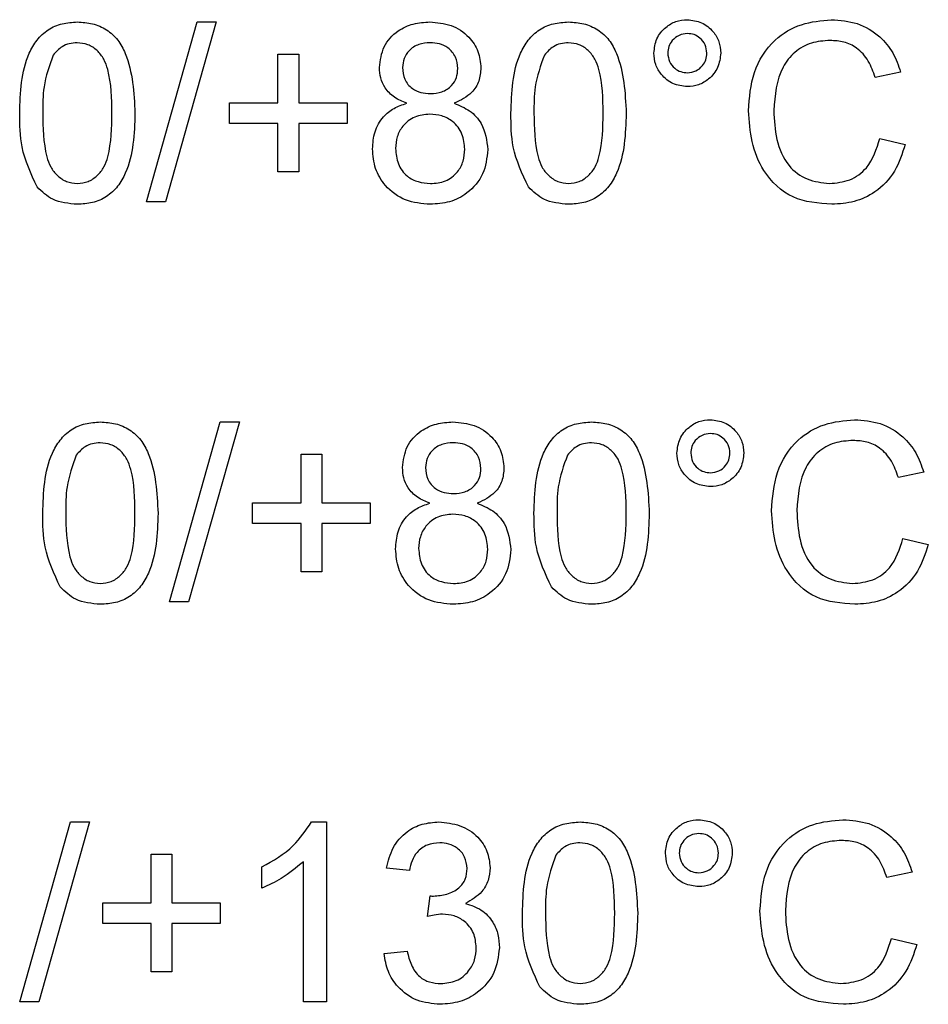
# Model space of a CAD drawing. Header units: millimetres. Extents: x 757 to 3489, y -202 to 2655.
# Tile 26 of 39: x 3242 to 3251, y 1617 to 1626. Entities that reach past the tile are written whole.
import ezdxf

# ---------------------------------------------------------------- set-up
doc = ezdxf.new("R2010")
doc.units = ezdxf.units.MM

msp = doc.modelspace()

# ---------------------------------------------------------------- linework, layer by layer
at = {"color": 7, "linetype": 'Continuous', "lineweight": 25}
for p, q in [((3243.4236, 1624.6439), (3243.9313, 1626.4439)), ((3244.122, 1626.4439), (3243.6143, 1624.6439)), ((3243.9313, 1626.4439), (3244.122, 1626.4439)), ((3244.7389, 1626.1208), (3244.9466, 1626.1208)), ((3244.7389, 1625.6362), (3244.7389, 1626.1208)), ((3244.9466, 1626.1208), (3244.9466, 1625.6362)), ((3250.9697, 1625.9438), (3250.7159, 1625.8893)), ((3244.2543, 1625.6362), (3244.7389, 1625.6362)), ((3244.2543, 1625.4285), (3244.2543, 1625.6362)), ((3244.9466, 1625.6362), (3245.4313, 1625.6362)), ((3245.4313, 1625.6362), (3245.4313, 1625.4285)), ((3244.7389, 1625.4285), (3244.2543, 1625.4285)), ((3244.7389, 1624.9439), (3244.7389, 1625.4285)), ((3245.4313, 1625.4285), (3244.9466, 1625.4285)), ((3244.9466, 1625.4285), (3244.9466, 1624.9439)), ((3250.762, 1625.2792), (3251.0159, 1625.2201)), ((3244.9466, 1624.9439), (3244.7389, 1624.9439)), ((3243.6143, 1624.6439), (3243.4236, 1624.6439)), ((3243.6543, 1620.6439), (3244.162, 1622.4439)), ((3244.3528, 1622.4439), (3243.8451, 1620.6439)), ((3244.162, 1622.4439), (3244.3528, 1622.4439)), ((3244.9697, 1622.1208), (3245.1774, 1622.1208)), ((3244.9697, 1621.6362), (3244.9697, 1622.1208)), ((3245.1774, 1622.1208), (3245.1774, 1621.6362)), ((3251.2005, 1621.9438), (3250.9466, 1621.8893)), ((3244.4851, 1621.6362), (3244.9697, 1621.6362)), ((3244.4851, 1621.4285), (3244.4851, 1621.6362)), ((3245.1774, 1621.6362), (3245.662, 1621.6362)), ((3245.662, 1621.6362), (3245.662, 1621.4285)), ((3244.9697, 1621.4285), (3244.4851, 1621.4285)), ((3244.9697, 1620.9439), (3244.9697, 1621.4285)), ((3245.662, 1621.4285), (3245.1774, 1621.4285)), ((3245.1774, 1621.4285), (3245.1774, 1620.9439)), ((3250.9928, 1621.2792), (3251.2466, 1621.2201)), ((3245.1774, 1620.9439), (3244.9697, 1620.9439)), ((3243.8451, 1620.6439), (3243.6543, 1620.6439)), ((3242.1543, 1616.6439), (3242.662, 1618.4439)), ((3242.8528, 1618.4439), (3242.3451, 1616.6439)), ((3242.662, 1618.4439), (3242.8528, 1618.4439)), ((3245.075, 1618.4439), (3245.2236, 1618.4439)), ((3245.2236, 1618.4439), (3245.2236, 1616.6439)), ((3243.4697, 1618.1208), (3243.6774, 1618.1208)), ((3243.4697, 1617.6362), (3243.4697, 1618.1208)), ((3243.6774, 1618.1208), (3243.6774, 1617.6362)), ((3244.9928, 1616.6439), (3244.9928, 1618.0465)), ((3244.5774, 1617.7812), (3244.5774, 1617.9939)), ((3246.0543, 1617.9593), (3245.8236, 1617.9824)), ((3251.0851, 1617.9438), (3250.8313, 1617.8893)), ((3242.9851, 1617.6362), (3243.4697, 1617.6362)), ((3242.9851, 1617.4285), (3242.9851, 1617.6362)), ((3243.6774, 1617.6362), (3244.162, 1617.6362)), ((3244.162, 1617.6362), (3244.162, 1617.4285)), ((3246.2368, 1617.4977), (3246.2606, 1617.7054)), ((3243.4697, 1617.4285), (3242.9851, 1617.4285)), ((3243.4697, 1616.9439), (3243.4697, 1617.4285)), ((3244.162, 1617.4285), (3243.6774, 1617.4285)), ((3243.6774, 1617.4285), (3243.6774, 1616.9439)), ((3250.8774, 1617.2792), (3251.1313, 1617.2201)), ((3245.8005, 1617.1285), (3246.0313, 1617.1516)), ((3243.6774, 1616.9439), (3243.4697, 1616.9439)), ((3242.3451, 1616.6439), (3242.1543, 1616.6439)), ((3245.2236, 1616.6439), (3244.9928, 1616.6439))]:
    msp.add_line(p, q, dxfattribs=at)
for points, knots in [([(3242.1543, 1625.5316), (3242.1612, 1625.7393), (3242.1698, 1625.9992), (3242.3225, 1626.2668), (3242.4351, 1626.3731), (3242.5784, 1626.4349), (3242.6803, 1626.4409), (3242.7313, 1626.4439)], [0, 0, 0, 0, 0.499149, 0.624522, 0.749597, 0.874674, 1, 1, 1, 1]), ([(3242.7313, 1626.4439), (3242.7822, 1626.4406), (3242.8841, 1626.4341), (3243.0272, 1626.3729), (3243.1424, 1626.2685), (3243.2845, 1625.9949), (3243.2976, 1625.7374), (3243.3082, 1625.5316)], [0, 0, 0, 0, 0.125373, 0.250644, 0.375698, 0.501113, 1, 1, 1, 1]), ([(3245.7543, 1625.9899), (3245.7633, 1626.0613), (3245.7814, 1626.204), (3245.9234, 1626.356), (3246.0912, 1626.4341), (3246.2031, 1626.4406), (3246.2591, 1626.4439)], [0, 0, 0, 0, 0.279271, 0.558676, 0.779074, 1, 1, 1, 1]), ([(3246.2591, 1626.4439), (3246.3314, 1626.4384), (3246.4757, 1626.4273), (3246.6466, 1626.3105), (3246.7533, 1626.1541), (3246.7642, 1626.0408), (3246.7697, 1625.9842)], [0, 0, 0, 0, 0.280348, 0.559692, 0.779821, 1, 1, 1, 1]), ([(3247.0697, 1625.5316), (3247.0766, 1625.7393), (3247.0852, 1625.9992), (3247.2379, 1626.2668), (3247.3504, 1626.3731), (3247.4938, 1626.4349), (3247.5956, 1626.4409), (3247.6466, 1626.4439)], [0, 0, 0, 0, 0.499149, 0.624522, 0.749597, 0.874674, 1, 1, 1, 1]), ([(3247.6466, 1626.4439), (3247.6976, 1626.4406), (3247.7995, 1626.4341), (3247.9426, 1626.3729), (3248.0577, 1626.2685), (3248.1999, 1625.9949), (3248.213, 1625.7374), (3248.2236, 1625.5316)], [0, 0, 0, 0, 0.125373, 0.250644, 0.375698, 0.501113, 1, 1, 1, 1]), ([(3248.5005, 1626.1331), (3248.5063, 1626.1823), (3248.5178, 1626.2809), (3248.6092, 1626.3893), (3248.7183, 1626.4566), (3248.7957, 1626.4635), (3248.8344, 1626.467)], [0, 0, 0, 0, 0.279529, 0.55934, 0.779658, 1, 1, 1, 1]), ([(3248.8344, 1626.467), (3248.8838, 1626.4613), (3248.9825, 1626.4498), (3249.0919, 1626.359), (3249.1595, 1626.2495), (3249.1663, 1626.1719), (3249.1697, 1626.1331)], [0, 0, 0, 0, 0.279563, 0.559286, 0.7796, 1, 1, 1, 1]), ([(3249.4466, 1625.5572), (3249.4563, 1625.6871), (3249.4757, 1625.9461), (3249.6762, 1626.2644), (3249.9708, 1626.4387), (3250.1742, 1626.4575), (3250.276, 1626.467)], [0, 0, 0, 0, 0.280492, 0.55957, 0.779615, 1, 1, 1, 1]), ([(3250.276, 1626.467), (3250.3642, 1626.4605), (3250.5403, 1626.4475), (3250.7564, 1626.3171), (3250.901, 1626.1398), (3250.9468, 1626.0091), (3250.9697, 1625.9438)], [0, 0, 0, 0, 0.2800806, 0.5594487, 0.7795488, 1, 1, 1, 1]), ([(3248.8358, 1626.3285), (3248.8068, 1626.3251), (3248.7489, 1626.3182), (3248.6851, 1626.2646), (3248.6448, 1626.2007), (3248.6409, 1626.1552), (3248.6389, 1626.1324)], [0, 0, 0, 0, 0.279558, 0.559263, 0.779588, 1, 1, 1, 1]), ([(3249.0313, 1626.1324), (3249.0279, 1626.1612), (3249.0211, 1626.219), (3248.9674, 1626.2822), (3248.9039, 1626.3225), (3248.8585, 1626.3265), (3248.8358, 1626.3285)], [0, 0, 0, 0, 0.279512, 0.559328, 0.779657, 1, 1, 1, 1]), ([(3242.7287, 1626.2362), (3242.7026, 1626.2345), (3242.6504, 1626.2311), (3242.5625, 1626.1938), (3242.517, 1626.1435), (3242.4893, 1626.1129)], [0, 0, 0, 0, 0.280453, 0.560688, 1, 1, 1, 1]), ([(3243.0774, 1625.5324), (3243.0758, 1625.6799), (3243.0737, 1625.8644), (3243.0013, 1626.0743), (3242.9325, 1626.1615), (3242.8392, 1626.2258), (3242.7656, 1626.2327), (3242.7287, 1626.2362)], [0, 0, 0, 0, 0.5003519, 0.6255292, 0.7505162, 0.8752553, 1, 1, 1, 1]), ([(3246.262, 1626.2362), (3246.2228, 1626.2337), (3246.1446, 1626.2288), (3246.051, 1626.1664), (3245.9945, 1626.0808), (3245.9882, 1626.0195), (3245.9851, 1625.9889)], [0, 0, 0, 0, 0.2803652, 0.5593665, 0.7797012, 1, 1, 1, 1]), ([(3246.5389, 1625.978), (3246.5343, 1626.0179), (3246.5251, 1626.0976), (3246.4499, 1626.1864), (3246.3559, 1626.2308), (3246.2933, 1626.2344), (3246.262, 1626.2362)], [0, 0, 0, 0, 0.279693, 0.559145, 0.779317, 1, 1, 1, 1]), ([(3247.6441, 1626.2362), (3247.618, 1626.2345), (3247.5658, 1626.2311), (3247.4779, 1626.1938), (3247.4324, 1626.1435), (3247.4047, 1626.1129)], [0, 0, 0, 0, 0.280453, 0.560688, 1, 1, 1, 1]), ([(3247.9928, 1625.5324), (3247.9912, 1625.6799), (3247.9891, 1625.8644), (3247.9167, 1626.0743), (3247.8479, 1626.1615), (3247.7546, 1626.2258), (3247.681, 1626.2327), (3247.6441, 1626.2362)], [0, 0, 0, 0, 0.5003519, 0.6255292, 0.7505162, 0.8752553, 1, 1, 1, 1]), ([(3250.2637, 1626.2593), (3250.2001, 1626.2549), (3250.073, 1626.2462), (3249.9031, 1626.1496), (3249.7284, 1625.9283), (3249.712, 1625.7109), (3249.7005, 1625.5583)], [0, 0, 0, 0, 0.187223, 0.373906, 0.560736, 1, 1, 1, 1]), ([(3250.7159, 1625.8893), (3250.696, 1625.9453), (3250.6564, 1626.0571), (3250.5447, 1626.1852), (3250.4036, 1626.2509), (3250.3104, 1626.2565), (3250.2637, 1626.2593)], [0, 0, 0, 0, 0.280553, 0.559739, 0.779654, 1, 1, 1, 1]), ([(3242.4893, 1626.1129), (3242.4518, 1626.0079), (3242.3846, 1625.8198), (3242.3849, 1625.6205), (3242.3851, 1625.5324)], [0, 0, 0, 0, 0.558059, 1, 1, 1, 1]), ([(3247.4047, 1626.1129), (3247.3672, 1626.0079), (3247.2999, 1625.8198), (3247.3003, 1625.6205), (3247.3005, 1625.5324)], [0, 0, 0, 0, 0.558059, 1, 1, 1, 1]), ([(3248.8344, 1625.7977), (3248.7851, 1625.8037), (3248.6864, 1625.8157), (3248.5776, 1625.907), (3248.5103, 1626.0167), (3248.5038, 1626.0943), (3248.5005, 1626.1331)], [0, 0, 0, 0, 0.279488, 0.559227, 0.779561, 1, 1, 1, 1]), ([(3248.6389, 1626.1324), (3248.6424, 1626.1034), (3248.6493, 1626.0454), (3248.7029, 1625.9814), (3248.7676, 1625.9424), (3248.8131, 1625.9383), (3248.8358, 1625.9362)], [0, 0, 0, 0, 0.279565, 0.559423, 0.7797, 1, 1, 1, 1]), ([(3249.1697, 1626.1331), (3249.1638, 1626.0836), (3249.1521, 1625.9847), (3249.0606, 1625.8757), (3248.951, 1625.8078), (3248.8733, 1625.8011), (3248.8344, 1625.7977)], [0, 0, 0, 0, 0.279465, 0.55931, 0.779609, 1, 1, 1, 1]), ([(3248.8358, 1625.9362), (3248.8647, 1625.9397), (3248.9224, 1625.9467), (3248.9858, 1626.0004), (3249.0254, 1626.0643), (3249.0293, 1626.1097), (3249.0313, 1626.1324)], [0, 0, 0, 0, 0.279549, 0.55928, 0.779603, 1, 1, 1, 1]), ([(3246.0269, 1625.6312), (3245.985, 1625.6487), (3245.9013, 1625.6836), (3245.8096, 1625.775), (3245.7611, 1625.8831), (3245.7566, 1625.9543), (3245.7543, 1625.9899)], [0, 0, 0, 0, 0.28031, 0.559637, 0.779691, 1, 1, 1, 1]), ([(3245.9851, 1625.9889), (3245.9892, 1625.9483), (3245.9972, 1625.8674), (3246.0727, 1625.7762), (3246.169, 1625.7332), (3246.2324, 1625.7301), (3246.2642, 1625.7285)], [0, 0, 0, 0, 0.279936, 0.558845, 0.779075, 1, 1, 1, 1]), ([(3246.2642, 1625.7285), (3246.3035, 1625.7309), (3246.3819, 1625.7357), (3246.4759, 1625.7986), (3246.5308, 1625.8857), (3246.5362, 1625.9473), (3246.5389, 1625.978)], [0, 0, 0, 0, 0.280478, 0.559259, 0.779576, 1, 1, 1, 1]), ([(3246.7697, 1625.9842), (3246.7658, 1625.9398), (3246.758, 1625.8512), (3246.671, 1625.711), (3246.5666, 1625.6614), (3246.5029, 1625.6312)], [0, 0, 0, 0, 0.2806125, 0.5608326, 1, 1, 1, 1]), ([(3245.6851, 1625.1739), (3245.6892, 1625.232), (3245.6975, 1625.3479), (3245.78, 1625.4922), (3245.897, 1625.588), (3245.9836, 1625.6168), (3246.0269, 1625.6312)], [0, 0, 0, 0, 0.280187, 0.559469, 0.779548, 1, 1, 1, 1]), ([(3246.5029, 1625.6312), (3246.5562, 1625.6092), (3246.6628, 1625.5654), (3246.808, 1625.408), (3246.8272, 1625.2588), (3246.8389, 1625.1678)], [0, 0, 0, 0, 0.281226, 0.561787, 1, 1, 1, 1]), ([(3242.3292, 1624.7943), (3242.2678, 1624.9251), (3242.1578, 1625.1595), (3242.1554, 1625.4176), (3242.1543, 1625.5316)], [0, 0, 0, 0, 0.557973, 1, 1, 1, 1]), ([(3242.3851, 1625.5324), (3242.387, 1625.3854), (3242.3893, 1625.2017), (3242.4592, 1624.9912), (3242.5294, 1624.9055), (3242.621, 1624.8398), (3242.6945, 1624.8323), (3242.7313, 1624.8285)], [0, 0, 0, 0, 0.500363, 0.625568, 0.750538, 0.875304, 1, 1, 1, 1]), ([(3242.7313, 1624.8285), (3242.7679, 1624.8325), (3242.8413, 1624.8403), (3242.9333, 1624.9054), (3243.0028, 1624.9916), (3243.0734, 1625.2016), (3243.0756, 1625.3854), (3243.0774, 1625.5324)], [0, 0, 0, 0, 0.124656, 0.24942, 0.374387, 0.49959, 1, 1, 1, 1]), ([(3243.3082, 1625.5316), (3243.3011, 1625.3242), (3243.2922, 1625.0647), (3243.1399, 1624.7972), (3243.0275, 1624.6908), (3242.884, 1624.6296), (3242.7822, 1624.6238), (3242.7313, 1624.6208)], [0, 0, 0, 0, 0.499115, 0.624458, 0.749554, 0.874658, 1, 1, 1, 1]), ([(3246.257, 1625.5208), (3246.2057, 1625.5166), (3246.1034, 1625.5082), (3245.9879, 1625.4153), (3245.9246, 1625.2984), (3245.9188, 1625.2183), (3245.9159, 1625.1783)], [0, 0, 0, 0, 0.280111, 0.558976, 0.779307, 1, 1, 1, 1]), ([(3246.6082, 1625.1711), (3246.6032, 1625.2234), (3246.5933, 1625.328), (3246.5007, 1625.4483), (3246.3801, 1625.5127), (3246.2981, 1625.5181), (3246.257, 1625.5208)], [0, 0, 0, 0, 0.27997, 0.559316, 0.779349, 1, 1, 1, 1]), ([(3247.2446, 1624.7943), (3247.1832, 1624.9251), (3247.0732, 1625.1595), (3247.0708, 1625.4176), (3247.0697, 1625.5316)], [0, 0, 0, 0, 0.5579733, 1, 1, 1, 1]), ([(3247.3005, 1625.5324), (3247.3024, 1625.3854), (3247.3047, 1625.2017), (3247.3746, 1624.9912), (3247.4447, 1624.9055), (3247.5364, 1624.8398), (3247.6099, 1624.8323), (3247.6466, 1624.8285)], [0, 0, 0, 0, 0.500363, 0.625568, 0.750538, 0.875304, 1, 1, 1, 1]), ([(3247.6466, 1624.8285), (3247.6833, 1624.8325), (3247.7566, 1624.8403), (3247.8487, 1624.9054), (3247.9182, 1624.9916), (3247.9888, 1625.2016), (3247.991, 1625.3854), (3247.9928, 1625.5324)], [0, 0, 0, 0, 0.124656, 0.24942, 0.374387, 0.49959, 1, 1, 1, 1]), ([(3248.2236, 1625.5316), (3248.2165, 1625.3242), (3248.2076, 1625.0647), (3248.0553, 1624.7972), (3247.9429, 1624.6908), (3247.7994, 1624.6296), (3247.6976, 1624.6238), (3247.6466, 1624.6208)], [0, 0, 0, 0, 0.499115, 0.624458, 0.749554, 0.874658, 1, 1, 1, 1]), ([(3250.281, 1624.6208), (3250.1461, 1624.6307), (3249.8772, 1624.6505), (3249.5929, 1624.9239), (3249.4688, 1625.2446), (3249.454, 1625.453), (3249.4466, 1625.5572)], [0, 0, 0, 0, 0.279955, 0.558088, 0.778912, 1, 1, 1, 1]), ([(3249.7005, 1625.5583), (3249.7055, 1625.4617), (3249.7156, 1625.2689), (3249.8204, 1625.0103), (3250.0293, 1624.855), (3250.1812, 1624.8374), (3250.2572, 1624.8285)], [0, 0, 0, 0, 0.281245, 0.560716, 0.780138, 1, 1, 1, 1]), ([(3250.2572, 1624.8285), (3250.3264, 1624.8352), (3250.4647, 1624.8486), (3250.6751, 1625.0013), (3250.7291, 1625.1739), (3250.762, 1625.2792)], [0, 0, 0, 0, 0.280711, 0.560905, 1, 1, 1, 1]), ([(3251.0159, 1625.2201), (3250.986, 1625.1279), (3250.9265, 1624.944), (3250.7365, 1624.7429), (3250.5084, 1624.6357), (3250.3569, 1624.6258), (3250.281, 1624.6208)], [0, 0, 0, 0, 0.280256, 0.559546, 0.779589, 1, 1, 1, 1]), ([(3246.262, 1624.6208), (3246.1777, 1624.628), (3246.0095, 1624.6424), (3245.815, 1624.7876), (3245.7015, 1624.9759), (3245.6906, 1625.1079), (3245.6851, 1625.1739)], [0, 0, 0, 0, 0.280131, 0.559335, 0.779523, 1, 1, 1, 1]), ([(3245.9159, 1625.1783), (3245.9205, 1625.1262), (3245.9298, 1625.0224), (3246.0191, 1624.8991), (3246.1418, 1624.8402), (3246.2232, 1624.8324), (3246.2638, 1624.8285)], [0, 0, 0, 0, 0.280552, 0.558516, 0.77917, 1, 1, 1, 1]), ([(3246.8389, 1625.1678), (3246.8293, 1625.0843), (3246.81, 1624.9172), (3246.652, 1624.7332), (3246.4588, 1624.6333), (3246.3277, 1624.625), (3246.262, 1624.6208)], [0, 0, 0, 0, 0.279532, 0.559025, 0.779261, 1, 1, 1, 1]), ([(3246.2638, 1624.8285), (3246.3154, 1624.8326), (3246.4183, 1624.8407), (3246.5361, 1624.9322), (3246.5994, 1625.0503), (3246.6052, 1625.1308), (3246.6082, 1625.1711)], [0, 0, 0, 0, 0.280192, 0.559073, 0.779305, 1, 1, 1, 1]), ([(3242.7313, 1624.6208), (3242.6447, 1624.6283), (3242.4899, 1624.6415), (3242.3783, 1624.7476), (3242.3292, 1624.7943)], [0, 0, 0, 0, 0.559716, 1, 1, 1, 1]), ([(3247.6466, 1624.6208), (3247.56, 1624.6283), (3247.4053, 1624.6415), (3247.2937, 1624.7476), (3247.2446, 1624.7943)], [0, 0, 0, 0, 0.559716, 1, 1, 1, 1]), ([(3248.7313, 1622.1331), (3248.737, 1622.1823), (3248.7486, 1622.2809), (3248.8399, 1622.3893), (3248.9491, 1622.4566), (3249.0265, 1622.4635), (3249.0651, 1622.467)], [0, 0, 0, 0, 0.279529, 0.55934, 0.779658, 1, 1, 1, 1]), ([(3249.0651, 1622.467), (3249.1145, 1622.4613), (3249.2133, 1622.4498), (3249.3227, 1622.359), (3249.3903, 1622.2495), (3249.3971, 1622.1719), (3249.4005, 1622.1331)], [0, 0, 0, 0, 0.279563, 0.559286, 0.7796, 1, 1, 1, 1]), ([(3249.6774, 1621.5572), (3249.6871, 1621.6871), (3249.7065, 1621.9461), (3249.907, 1622.2644), (3250.2015, 1622.4387), (3250.4049, 1622.4575), (3250.5067, 1622.467)], [0, 0, 0, 0, 0.280492, 0.55957, 0.779615, 1, 1, 1, 1]), ([(3250.5067, 1622.467), (3250.5949, 1622.4605), (3250.7711, 1622.4475), (3250.9872, 1622.3171), (3251.1317, 1622.1398), (3251.1776, 1622.0091), (3251.2005, 1621.9438)], [0, 0, 0, 0, 0.280081, 0.559449, 0.779549, 1, 1, 1, 1]), ([(3242.3851, 1621.5316), (3242.392, 1621.7393), (3242.4005, 1621.9992), (3242.5533, 1622.2668), (3242.6658, 1622.3731), (3242.8091, 1622.4349), (3242.911, 1622.4409), (3242.962, 1622.4439)], [0, 0, 0, 0, 0.499149, 0.624522, 0.749597, 0.874674, 1, 1, 1, 1]), ([(3242.962, 1622.4439), (3243.013, 1622.4406), (3243.1149, 1622.4341), (3243.258, 1622.3729), (3243.3731, 1622.2685), (3243.5152, 1621.9949), (3243.5284, 1621.7374), (3243.5389, 1621.5316)], [0, 0, 0, 0, 0.125373, 0.250644, 0.375698, 0.501113, 1, 1, 1, 1]), ([(3245.9851, 1621.9899), (3245.9941, 1622.0613), (3246.0121, 1622.204), (3246.1541, 1622.356), (3246.3219, 1622.4341), (3246.4339, 1622.4406), (3246.4899, 1622.4439)], [0, 0, 0, 0, 0.279271, 0.558676, 0.779074, 1, 1, 1, 1]), ([(3246.4899, 1622.4439), (3246.5622, 1622.4384), (3246.7065, 1622.4273), (3246.8773, 1622.3105), (3246.9841, 1622.1541), (3246.995, 1622.0408), (3247.0005, 1621.9842)], [0, 0, 0, 0, 0.280348, 0.559692, 0.779821, 1, 1, 1, 1]), ([(3247.3005, 1621.5316), (3247.3073, 1621.7393), (3247.3159, 1621.9992), (3247.4687, 1622.2668), (3247.5812, 1622.3731), (3247.7245, 1622.4349), (3247.8264, 1622.4409), (3247.8774, 1622.4439)], [0, 0, 0, 0, 0.499149, 0.624522, 0.749597, 0.874674, 1, 1, 1, 1]), ([(3247.8774, 1622.4439), (3247.9284, 1622.4406), (3248.0303, 1622.4341), (3248.1734, 1622.3729), (3248.2885, 1622.2685), (3248.4306, 1621.9949), (3248.4438, 1621.7374), (3248.4543, 1621.5316)], [0, 0, 0, 0, 0.125373, 0.250644, 0.375698, 0.501113, 1, 1, 1, 1]), ([(3249.0666, 1622.3285), (3249.0376, 1622.3251), (3248.9797, 1622.3182), (3248.9159, 1622.2646), (3248.8756, 1622.2007), (3248.8717, 1622.1552), (3248.8697, 1622.1324)], [0, 0, 0, 0, 0.279558, 0.559263, 0.779588, 1, 1, 1, 1]), ([(3249.262, 1622.1324), (3249.2586, 1622.1612), (3249.2518, 1622.219), (3249.1981, 1622.2822), (3249.1347, 1622.3225), (3249.0893, 1622.3265), (3249.0666, 1622.3285)], [0, 0, 0, 0, 0.279512, 0.559328, 0.779657, 1, 1, 1, 1]), ([(3250.4945, 1622.2593), (3250.4309, 1622.2549), (3250.3038, 1622.2462), (3250.1339, 1622.1496), (3249.9592, 1621.9283), (3249.9428, 1621.7109), (3249.9313, 1621.5583)], [0, 0, 0, 0, 0.187223, 0.373906, 0.560736, 1, 1, 1, 1]), ([(3250.9466, 1621.8893), (3250.9268, 1621.9453), (3250.8872, 1622.0571), (3250.7755, 1622.1852), (3250.6344, 1622.2509), (3250.5411, 1622.2565), (3250.4945, 1622.2593)], [0, 0, 0, 0, 0.280553, 0.559739, 0.779654, 1, 1, 1, 1]), ([(3242.9595, 1622.2362), (3242.9334, 1622.2345), (3242.8812, 1622.2311), (3242.7933, 1622.1938), (3242.7478, 1622.1435), (3242.7201, 1622.1129)], [0, 0, 0, 0, 0.280453, 0.560688, 1, 1, 1, 1]), ([(3243.3082, 1621.5324), (3243.3065, 1621.6799), (3243.3045, 1621.8644), (3243.2321, 1622.0743), (3243.1633, 1622.1615), (3243.07, 1622.2258), (3242.9963, 1622.2327), (3242.9595, 1622.2362)], [0, 0, 0, 0, 0.500352, 0.625529, 0.750516, 0.875255, 1, 1, 1, 1]), ([(3246.4928, 1622.2362), (3246.4536, 1622.2337), (3246.3754, 1622.2288), (3246.2818, 1622.1664), (3246.2252, 1622.0808), (3246.219, 1622.0195), (3246.2159, 1621.9889)], [0, 0, 0, 0, 0.280365, 0.559367, 0.779701, 1, 1, 1, 1]), ([(3246.7697, 1621.978), (3246.7651, 1622.0179), (3246.7558, 1622.0976), (3246.6807, 1622.1864), (3246.5866, 1622.2308), (3246.5241, 1622.2344), (3246.4928, 1622.2362)], [0, 0, 0, 0, 0.279693, 0.559145, 0.779317, 1, 1, 1, 1]), ([(3247.8749, 1622.2362), (3247.8488, 1622.2345), (3247.7965, 1622.2311), (3247.7086, 1622.1938), (3247.6632, 1622.1435), (3247.6355, 1622.1129)], [0, 0, 0, 0, 0.280453, 0.560688, 1, 1, 1, 1]), ([(3248.2236, 1621.5324), (3248.2219, 1621.6799), (3248.2199, 1621.8644), (3248.1475, 1622.0743), (3248.0787, 1622.1615), (3247.9854, 1622.2258), (3247.9117, 1622.2327), (3247.8749, 1622.2362)], [0, 0, 0, 0, 0.5003519, 0.6255292, 0.7505162, 0.8752553, 1, 1, 1, 1]), ([(3242.7201, 1622.1129), (3242.6826, 1622.0079), (3242.6153, 1621.8198), (3242.6157, 1621.6205), (3242.6159, 1621.5324)], [0, 0, 0, 0, 0.558059, 1, 1, 1, 1]), ([(3247.6355, 1622.1129), (3247.5979, 1622.0079), (3247.5307, 1621.8198), (3247.5311, 1621.6205), (3247.5313, 1621.5324)], [0, 0, 0, 0, 0.558059, 1, 1, 1, 1]), ([(3249.0651, 1621.7977), (3249.0158, 1621.8037), (3248.9172, 1621.8157), (3248.8084, 1621.907), (3248.7411, 1622.0167), (3248.7345, 1622.0943), (3248.7313, 1622.1331)], [0, 0, 0, 0, 0.279488, 0.559227, 0.779561, 1, 1, 1, 1]), ([(3248.8697, 1622.1324), (3248.8732, 1622.1034), (3248.8801, 1622.0454), (3248.9337, 1621.9814), (3248.9984, 1621.9424), (3249.0438, 1621.9383), (3249.0666, 1621.9362)], [0, 0, 0, 0, 0.279565, 0.559423, 0.7797, 1, 1, 1, 1]), ([(3249.4005, 1622.1331), (3249.3946, 1622.0836), (3249.3828, 1621.9847), (3249.2914, 1621.8757), (3249.1818, 1621.8078), (3249.104, 1621.8011), (3249.0651, 1621.7977)], [0, 0, 0, 0, 0.279465, 0.55931, 0.779609, 1, 1, 1, 1]), ([(3249.0666, 1621.9362), (3249.0954, 1621.9397), (3249.1532, 1621.9467), (3249.2165, 1622.0004), (3249.2561, 1622.0643), (3249.2601, 1622.1097), (3249.262, 1622.1324)], [0, 0, 0, 0, 0.2795494, 0.5592804, 0.7796028, 1, 1, 1, 1]), ([(3246.2577, 1621.6312), (3246.2158, 1621.6487), (3246.132, 1621.6836), (3246.0404, 1621.775), (3245.9919, 1621.8831), (3245.9874, 1621.9543), (3245.9851, 1621.9899)], [0, 0, 0, 0, 0.28031, 0.559637, 0.779691, 1, 1, 1, 1]), ([(3246.2159, 1621.9889), (3246.2199, 1621.9483), (3246.228, 1621.8674), (3246.3034, 1621.7762), (3246.3998, 1621.7332), (3246.4632, 1621.7301), (3246.495, 1621.7285)], [0, 0, 0, 0, 0.279936, 0.558845, 0.779075, 1, 1, 1, 1]), ([(3246.495, 1621.7285), (3246.5343, 1621.7309), (3246.6127, 1621.7357), (3246.7067, 1621.7986), (3246.7616, 1621.8857), (3246.767, 1621.9473), (3246.7697, 1621.978)], [0, 0, 0, 0, 0.280478, 0.559259, 0.779576, 1, 1, 1, 1]), ([(3247.0005, 1621.9842), (3246.9966, 1621.9398), (3246.9888, 1621.8512), (3246.9018, 1621.711), (3246.7974, 1621.6614), (3246.7337, 1621.6312)], [0, 0, 0, 0, 0.280612, 0.560833, 1, 1, 1, 1]), ([(3245.9159, 1621.1739), (3245.92, 1621.232), (3245.9282, 1621.3479), (3246.0108, 1621.4922), (3246.1278, 1621.588), (3246.2144, 1621.6168), (3246.2577, 1621.6312)], [0, 0, 0, 0, 0.280187, 0.559469, 0.779548, 1, 1, 1, 1]), ([(3246.7337, 1621.6312), (3246.787, 1621.6092), (3246.8935, 1621.5654), (3247.0387, 1621.408), (3247.058, 1621.2588), (3247.0697, 1621.1678)], [0, 0, 0, 0, 0.281226, 0.561787, 1, 1, 1, 1]), ([(3242.56, 1620.7943), (3242.4986, 1620.9251), (3242.3886, 1621.1595), (3242.3862, 1621.4176), (3242.3851, 1621.5316)], [0, 0, 0, 0, 0.557973, 1, 1, 1, 1]), ([(3242.6159, 1621.5324), (3242.6177, 1621.3854), (3242.6201, 1621.2017), (3242.69, 1620.9912), (3242.7601, 1620.9055), (3242.8518, 1620.8398), (3242.9253, 1620.8323), (3242.962, 1620.8285)], [0, 0, 0, 0, 0.500363, 0.625568, 0.750538, 0.875304, 1, 1, 1, 1]), ([(3242.962, 1620.8285), (3242.9987, 1620.8325), (3243.072, 1620.8403), (3243.1641, 1620.9054), (3243.2336, 1620.9916), (3243.3042, 1621.2016), (3243.3064, 1621.3854), (3243.3082, 1621.5324)], [0, 0, 0, 0, 0.124656, 0.24942, 0.374387, 0.49959, 1, 1, 1, 1]), ([(3243.5389, 1621.5316), (3243.5319, 1621.3242), (3243.523, 1621.0647), (3243.3707, 1620.7972), (3243.2582, 1620.6908), (3243.1148, 1620.6296), (3243.013, 1620.6238), (3242.962, 1620.6208)], [0, 0, 0, 0, 0.499115, 0.624458, 0.749554, 0.874658, 1, 1, 1, 1]), ([(3246.4877, 1621.5208), (3246.4365, 1621.5166), (3246.3342, 1621.5082), (3246.2187, 1621.4153), (3246.1554, 1621.2984), (3246.1496, 1621.2183), (3246.1466, 1621.1783)], [0, 0, 0, 0, 0.280111, 0.558976, 0.779307, 1, 1, 1, 1]), ([(3246.8389, 1621.1711), (3246.834, 1621.2234), (3246.8241, 1621.328), (3246.7315, 1621.4483), (3246.6109, 1621.5127), (3246.5288, 1621.5181), (3246.4877, 1621.5208)], [0, 0, 0, 0, 0.27997, 0.559316, 0.779349, 1, 1, 1, 1]), ([(3247.4754, 1620.7943), (3247.414, 1620.9251), (3247.304, 1621.1595), (3247.3016, 1621.4176), (3247.3005, 1621.5316)], [0, 0, 0, 0, 0.5579733, 1, 1, 1, 1]), ([(3247.5313, 1621.5324), (3247.5331, 1621.3854), (3247.5354, 1621.2017), (3247.6054, 1620.9912), (3247.6755, 1620.9055), (3247.7672, 1620.8398), (3247.8407, 1620.8323), (3247.8774, 1620.8285)], [0, 0, 0, 0, 0.500363, 0.625568, 0.750538, 0.875304, 1, 1, 1, 1]), ([(3247.8774, 1620.8285), (3247.9141, 1620.8325), (3247.9874, 1620.8403), (3248.0795, 1620.9054), (3248.149, 1620.9916), (3248.2196, 1621.2016), (3248.2218, 1621.3854), (3248.2236, 1621.5324)], [0, 0, 0, 0, 0.1246563, 0.2494203, 0.3743874, 0.4995905, 1, 1, 1, 1]), ([(3248.4543, 1621.5316), (3248.4473, 1621.3242), (3248.4384, 1621.0647), (3248.2861, 1620.7972), (3248.1736, 1620.6908), (3248.0302, 1620.6296), (3247.9284, 1620.6238), (3247.8774, 1620.6208)], [0, 0, 0, 0, 0.4991147, 0.6244582, 0.7495538, 0.8746582, 1, 1, 1, 1]), ([(3250.5118, 1620.6208), (3250.3769, 1620.6307), (3250.108, 1620.6505), (3249.8237, 1620.9239), (3249.6996, 1621.2446), (3249.6848, 1621.453), (3249.6774, 1621.5572)], [0, 0, 0, 0, 0.279955, 0.558088, 0.778912, 1, 1, 1, 1]), ([(3249.9313, 1621.5583), (3249.9363, 1621.4617), (3249.9463, 1621.2689), (3250.0512, 1621.0103), (3250.26, 1620.855), (3250.412, 1620.8374), (3250.488, 1620.8285)], [0, 0, 0, 0, 0.281245, 0.560716, 0.780138, 1, 1, 1, 1]), ([(3250.488, 1620.8285), (3250.5572, 1620.8352), (3250.6954, 1620.8486), (3250.9059, 1621.0013), (3250.9599, 1621.1739), (3250.9928, 1621.2792)], [0, 0, 0, 0, 0.280711, 0.560905, 1, 1, 1, 1]), ([(3246.4928, 1620.6208), (3246.4085, 1620.628), (3246.2402, 1620.6424), (3246.0458, 1620.7876), (3245.9322, 1620.9759), (3245.9213, 1621.1079), (3245.9159, 1621.1739)], [0, 0, 0, 0, 0.2801306, 0.5593352, 0.7795226, 1, 1, 1, 1]), ([(3246.1466, 1621.1783), (3246.1513, 1621.1262), (3246.1606, 1621.0224), (3246.2498, 1620.8991), (3246.3726, 1620.8402), (3246.4539, 1620.8324), (3246.4946, 1620.8285)], [0, 0, 0, 0, 0.280552, 0.558516, 0.77917, 1, 1, 1, 1]), ([(3246.4946, 1620.8285), (3246.5462, 1620.8326), (3246.649, 1620.8407), (3246.7668, 1620.9322), (3246.8302, 1621.0503), (3246.836, 1621.1308), (3246.8389, 1621.1711)], [0, 0, 0, 0, 0.280192, 0.559073, 0.779305, 1, 1, 1, 1]), ([(3251.2466, 1621.2201), (3251.2168, 1621.1279), (3251.1573, 1620.944), (3250.9672, 1620.7429), (3250.7392, 1620.6357), (3250.5876, 1620.6258), (3250.5118, 1620.6208)], [0, 0, 0, 0, 0.280256, 0.559546, 0.779589, 1, 1, 1, 1]), ([(3247.0697, 1621.1678), (3247.0601, 1621.0843), (3247.0408, 1620.9172), (3246.8828, 1620.7332), (3246.6896, 1620.6333), (3246.5584, 1620.625), (3246.4928, 1620.6208)], [0, 0, 0, 0, 0.2795322, 0.559025, 0.7792609, 1, 1, 1, 1]), ([(3242.962, 1620.6208), (3242.8754, 1620.6283), (3242.7207, 1620.6415), (3242.6091, 1620.7476), (3242.56, 1620.7943)], [0, 0, 0, 0, 0.559716, 1, 1, 1, 1]), ([(3247.8774, 1620.6208), (3247.7908, 1620.6283), (3247.6361, 1620.6415), (3247.5245, 1620.7476), (3247.4754, 1620.7943)], [0, 0, 0, 0, 0.559716, 1, 1, 1, 1]), ([(3244.5774, 1617.9939), (3244.6897, 1618.0574), (3244.8901, 1618.1706), (3245.0185, 1618.3605), (3245.075, 1618.4439)], [0, 0, 0, 0, 0.560427, 1, 1, 1, 1]), ([(3245.8236, 1617.9824), (3245.8413, 1618.0523), (3245.8767, 1618.1921), (3246.0124, 1618.348), (3246.1805, 1618.4323), (3246.2935, 1618.44), (3246.35, 1618.4439)], [0, 0, 0, 0, 0.280253, 0.559523, 0.779592, 1, 1, 1, 1]), ([(3246.35, 1618.4439), (3246.4214, 1618.4367), (3246.5642, 1618.4223), (3246.7375, 1618.3115), (3246.8423, 1618.1546), (3246.8555, 1618.0424), (3246.862, 1617.9863)], [0, 0, 0, 0, 0.280184, 0.559855, 0.78, 1, 1, 1, 1]), ([(3247.1851, 1617.5316), (3247.192, 1617.7393), (3247.2005, 1617.9992), (3247.3533, 1618.2668), (3247.4658, 1618.3731), (3247.6091, 1618.4349), (3247.711, 1618.4409), (3247.762, 1618.4439)], [0, 0, 0, 0, 0.499149, 0.624522, 0.749597, 0.874674, 1, 1, 1, 1]), ([(3247.762, 1618.4439), (3247.813, 1618.4406), (3247.9149, 1618.4341), (3248.058, 1618.3729), (3248.1731, 1618.2685), (3248.3152, 1617.9949), (3248.3284, 1617.7374), (3248.3389, 1617.5316)], [0, 0, 0, 0, 0.125373, 0.250644, 0.375698, 0.501113, 1, 1, 1, 1]), ([(3248.6159, 1618.1331), (3248.6216, 1618.1823), (3248.6332, 1618.2809), (3248.7246, 1618.3893), (3248.8337, 1618.4566), (3248.9111, 1618.4635), (3248.9498, 1618.467)], [0, 0, 0, 0, 0.279529, 0.55934, 0.779658, 1, 1, 1, 1]), ([(3248.9498, 1618.467), (3248.9991, 1618.4613), (3249.0979, 1618.4498), (3249.2073, 1618.359), (3249.2749, 1618.2495), (3249.2817, 1618.1719), (3249.2851, 1618.1331)], [0, 0, 0, 0, 0.279563, 0.559286, 0.7796, 1, 1, 1, 1]), ([(3249.562, 1617.5572), (3249.5717, 1617.6871), (3249.5911, 1617.9461), (3249.7916, 1618.2644), (3250.0861, 1618.4387), (3250.2896, 1618.4575), (3250.3914, 1618.467)], [0, 0, 0, 0, 0.280492, 0.55957, 0.779615, 1, 1, 1, 1]), ([(3250.3914, 1618.467), (3250.4795, 1618.4605), (3250.6557, 1618.4475), (3250.8718, 1618.3171), (3251.0163, 1618.1398), (3251.0622, 1618.0091), (3251.0851, 1617.9438)], [0, 0, 0, 0, 0.280081, 0.559449, 0.779549, 1, 1, 1, 1]), ([(3248.9512, 1618.3285), (3248.9222, 1618.3251), (3248.8643, 1618.3182), (3248.8005, 1618.2646), (3248.7602, 1618.2007), (3248.7563, 1618.1552), (3248.7543, 1618.1324)], [0, 0, 0, 0, 0.279558, 0.559263, 0.779588, 1, 1, 1, 1]), ([(3249.1466, 1618.1324), (3249.1432, 1618.1612), (3249.1364, 1618.219), (3249.0827, 1618.2822), (3249.0193, 1618.3225), (3248.9739, 1618.3265), (3248.9512, 1618.3285)], [0, 0, 0, 0, 0.279512, 0.559328, 0.779657, 1, 1, 1, 1]), ([(3246.3572, 1618.2362), (3246.3148, 1618.2324), (3246.23, 1618.2247), (3246.1303, 1618.1522), (3246.0754, 1618.0568), (3246.0614, 1617.9918), (3246.0543, 1617.9593)], [0, 0, 0, 0, 0.280001, 0.559131, 0.77932, 1, 1, 1, 1]), ([(3246.6313, 1617.9788), (3246.6268, 1618.0183), (3246.6178, 1618.0974), (3246.5418, 1618.1835), (3246.4502, 1618.2298), (3246.3882, 1618.2341), (3246.3572, 1618.2362)], [0, 0, 0, 0, 0.27946, 0.5589523, 0.7792553, 1, 1, 1, 1]), ([(3247.7595, 1618.2362), (3247.7334, 1618.2345), (3247.6812, 1618.2311), (3247.5933, 1618.1938), (3247.5478, 1618.1435), (3247.5201, 1618.1129)], [0, 0, 0, 0, 0.280453, 0.560688, 1, 1, 1, 1]), ([(3248.1082, 1617.5324), (3248.1065, 1617.6799), (3248.1045, 1617.8644), (3248.0321, 1618.0743), (3247.9633, 1618.1615), (3247.87, 1618.2258), (3247.7963, 1618.2327), (3247.7595, 1618.2362)], [0, 0, 0, 0, 0.5003519, 0.6255292, 0.7505162, 0.8752553, 1, 1, 1, 1]), ([(3250.3791, 1618.2593), (3250.3155, 1618.2549), (3250.1884, 1618.2462), (3250.0185, 1618.1496), (3249.8438, 1617.9283), (3249.8274, 1617.7109), (3249.8159, 1617.5583)], [0, 0, 0, 0, 0.187223, 0.373906, 0.560736, 1, 1, 1, 1]), ([(3250.8313, 1617.8893), (3250.8114, 1617.9453), (3250.7718, 1618.0571), (3250.6601, 1618.1852), (3250.519, 1618.2509), (3250.4257, 1618.2565), (3250.3791, 1618.2593)], [0, 0, 0, 0, 0.280553, 0.559739, 0.779654, 1, 1, 1, 1]), ([(3248.9498, 1617.7977), (3248.9005, 1617.8037), (3248.8018, 1617.8157), (3248.693, 1617.907), (3248.6257, 1618.0167), (3248.6191, 1618.0943), (3248.6159, 1618.1331)], [0, 0, 0, 0, 0.279488, 0.559227, 0.779561, 1, 1, 1, 1]), ([(3248.7543, 1618.1324), (3248.7578, 1618.1034), (3248.7647, 1618.0454), (3248.8183, 1617.9814), (3248.883, 1617.9424), (3248.9285, 1617.9383), (3248.9512, 1617.9362)], [0, 0, 0, 0, 0.279565, 0.559423, 0.7797, 1, 1, 1, 1]), ([(3249.2851, 1618.1331), (3249.2792, 1618.0836), (3249.2675, 1617.9847), (3249.176, 1617.8757), (3249.0664, 1617.8078), (3248.9886, 1617.8011), (3248.9498, 1617.7977)], [0, 0, 0, 0, 0.279465, 0.55931, 0.779609, 1, 1, 1, 1]), ([(3248.9512, 1617.9362), (3248.9801, 1617.9397), (3249.0378, 1617.9467), (3249.1011, 1618.0004), (3249.1407, 1618.0643), (3249.1447, 1618.1097), (3249.1466, 1618.1324)], [0, 0, 0, 0, 0.279549, 0.55928, 0.779603, 1, 1, 1, 1]), ([(3244.9928, 1618.0465), (3244.9215, 1617.9872), (3244.794, 1617.881), (3244.6436, 1617.8117), (3244.5774, 1617.7812)], [0, 0, 0, 0, 0.559686, 1, 1, 1, 1]), ([(3247.5201, 1618.1129), (3247.4826, 1618.0079), (3247.4153, 1617.8198), (3247.4157, 1617.6205), (3247.4159, 1617.5324)], [0, 0, 0, 0, 0.558059, 1, 1, 1, 1]), ([(3246.2938, 1617.7029), (3246.3394, 1617.707), (3246.4306, 1617.7152), (3246.5482, 1617.7725), (3246.6229, 1617.87), (3246.6285, 1617.9425), (3246.6313, 1617.9788)], [0, 0, 0, 0, 0.28068, 0.560951, 0.780057, 1, 1, 1, 1]), ([(3246.862, 1617.9863), (3246.8579, 1617.9435), (3246.8498, 1617.8579), (3246.7716, 1617.72), (3246.6753, 1617.6637), (3246.6165, 1617.6294)], [0, 0, 0, 0, 0.280496, 0.561003, 1, 1, 1, 1]), ([(3246.2606, 1617.7054), (3246.2668, 1617.7048), (3246.2778, 1617.7036), (3246.2889, 1617.7031), (3246.2938, 1617.7029)], [0, 0, 0, 0, 0.560003, 1, 1, 1, 1]), ([(3246.6165, 1617.6294), (3246.6708, 1617.6115), (3246.7793, 1617.5759), (3246.8902, 1617.4556), (3246.947, 1617.3194), (3246.9519, 1617.2301), (3246.9543, 1617.1855)], [0, 0, 0, 0, 0.279807, 0.559185, 0.779408, 1, 1, 1, 1]), ([(3247.36, 1616.7943), (3247.2986, 1616.9251), (3247.1886, 1617.1595), (3247.1862, 1617.4176), (3247.1851, 1617.5316)], [0, 0, 0, 0, 0.557973, 1, 1, 1, 1]), ([(3247.4159, 1617.5324), (3247.4177, 1617.3854), (3247.4201, 1617.2017), (3247.49, 1616.9912), (3247.5601, 1616.9055), (3247.6518, 1616.8398), (3247.7253, 1616.8323), (3247.762, 1616.8285)], [0, 0, 0, 0, 0.500363, 0.625568, 0.750538, 0.875304, 1, 1, 1, 1]), ([(3247.762, 1616.8285), (3247.7987, 1616.8325), (3247.872, 1616.8403), (3247.9641, 1616.9054), (3248.0336, 1616.9916), (3248.1042, 1617.2016), (3248.1064, 1617.3854), (3248.1082, 1617.5324)], [0, 0, 0, 0, 0.124656, 0.24942, 0.374387, 0.49959, 1, 1, 1, 1]), ([(3248.3389, 1617.5316), (3248.3319, 1617.3242), (3248.323, 1617.0647), (3248.1707, 1616.7972), (3248.0582, 1616.6908), (3247.9148, 1616.6296), (3247.813, 1616.6238), (3247.762, 1616.6208)], [0, 0, 0, 0, 0.499115, 0.624458, 0.749554, 0.874658, 1, 1, 1, 1]), ([(3250.3964, 1616.6208), (3250.2615, 1616.6307), (3249.9926, 1616.6505), (3249.7083, 1616.9239), (3249.5842, 1617.2446), (3249.5694, 1617.453), (3249.562, 1617.5572)], [0, 0, 0, 0, 0.279955, 0.558088, 0.778912, 1, 1, 1, 1]), ([(3249.8159, 1617.5583), (3249.8209, 1617.4617), (3249.8309, 1617.2689), (3249.9358, 1617.0103), (3250.1446, 1616.855), (3250.2966, 1616.8374), (3250.3726, 1616.8285)], [0, 0, 0, 0, 0.281245, 0.560716, 0.780138, 1, 1, 1, 1]), ([(3246.3861, 1617.5223), (3246.3578, 1617.5202), (3246.3073, 1617.5164), (3246.2583, 1617.5035), (3246.2368, 1617.4977)], [0, 0, 0, 0, 0.559772, 1, 1, 1, 1]), ([(3246.7236, 1617.1873), (3246.7184, 1617.2373), (3246.7082, 1617.3372), (3246.6175, 1617.4498), (3246.5037, 1617.5134), (3246.4253, 1617.5193), (3246.3861, 1617.5223)], [0, 0, 0, 0, 0.279747, 0.559171, 0.779444, 1, 1, 1, 1]), ([(3250.3726, 1616.8285), (3250.4418, 1616.8352), (3250.58, 1616.8486), (3250.7905, 1617.0013), (3250.8445, 1617.1739), (3250.8774, 1617.2792)], [0, 0, 0, 0, 0.2807112, 0.5609046, 1, 1, 1, 1]), ([(3246.0313, 1617.1516), (3246.0431, 1617.105), (3246.0667, 1617.012), (3246.1422, 1616.8958), (3246.2552, 1616.8361), (3246.3309, 1616.831), (3246.3688, 1616.8285)], [0, 0, 0, 0, 0.280881, 0.560073, 0.779653, 1, 1, 1, 1]), ([(3246.9543, 1617.1855), (3246.9438, 1617.0997), (3246.9228, 1616.9281), (3246.759, 1616.7414), (3246.5626, 1616.6354), (3246.4279, 1616.6257), (3246.3605, 1616.6208)], [0, 0, 0, 0, 0.279401, 0.559064, 0.779378, 1, 1, 1, 1]), ([(3246.3688, 1616.8285), (3246.422, 1616.8335), (3246.5285, 1616.8434), (3246.6472, 1616.9413), (3246.7141, 1617.0623), (3246.7204, 1617.1456), (3246.7236, 1617.1873)], [0, 0, 0, 0, 0.2798831, 0.5589932, 0.779319, 1, 1, 1, 1]), ([(3251.1313, 1617.2201), (3251.1014, 1617.1279), (3251.0419, 1616.944), (3250.8518, 1616.7429), (3250.6238, 1616.6357), (3250.4722, 1616.6258), (3250.3964, 1616.6208)], [0, 0, 0, 0, 0.280256, 0.559546, 0.779589, 1, 1, 1, 1]), ([(3246.3605, 1616.6208), (3246.282, 1616.6279), (3246.1252, 1616.6422), (3245.9433, 1616.7756), (3245.8313, 1616.9461), (3245.8108, 1617.0677), (3245.8005, 1617.1285)], [0, 0, 0, 0, 0.279911, 0.559249, 0.779476, 1, 1, 1, 1]), ([(3247.762, 1616.6208), (3247.6754, 1616.6283), (3247.5207, 1616.6415), (3247.4091, 1616.7476), (3247.36, 1616.7943)], [0, 0, 0, 0, 0.559716, 1, 1, 1, 1])]:
    msp.add_open_spline(points, degree=3, knots=knots, dxfattribs=at)

doc.saveas('drawing.dxf')
